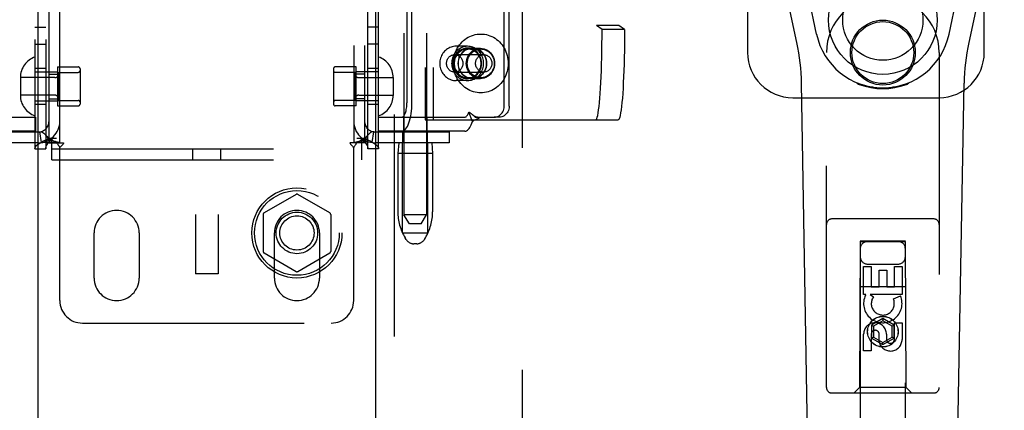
# Model space of a CAD drawing. Header units: inches. Extents: x 0 to 224, y 0 to 145.
# Tile 10 of 78: x 71.97 to 77.43, y 46.66 to 48.83. Entities that reach past the tile are written whole.
import ezdxf

# ---------------------------------------------------------------- set-up
doc = ezdxf.new("R2010")
doc.units = ezdxf.units.IN
doc.header["$LTSCALE"] = 12.302632
doc.header["$MEASUREMENT"] = 0
doc.linetypes.add('HIDDEN', pattern=[0.2, 0.1, -0.1])
for name, color, linetype in [('DEFAULT_2', 8, 'HIDDEN'), ('DOOR_2_ASSEMBLY', 7, 'CONTINUOUS'), ('DOOR_3_ASSEMBLY', 7, 'CONTINUOUS')]:
    doc.layers.add(name, color=color, linetype=linetype)

msp = doc.modelspace()

# ---------------------------------------------------------------- linework, layer by layer
at = {"layer": 'DEFAULT_2', "color": 8, "linetype": 'HIDDEN'}
for p, q in [((74.7572, 86.257), (74.7572, 13.287)), ((72.9447, 52.671), (72.9447, 47.421)), ((73.0697, 52.671), (73.0697, 47.421)), ((72.0542, 51.181), (72.0542, 48.113)), ((72.1142, 51.181), (72.1142, 48.113)), ((73.9002, 48.113), (73.9002, 51.181)), ((73.9602, 48.113), (73.9602, 51.181)), ((74.1009, 51.2161), (74.1009, 47.747)), ((74.2259, 51.2161), (74.2259, 47.747)), ((72.1322, 48.147), (72.1322, 51.147)), ((72.1922, 48.147), (72.1922, 51.147)), ((73.8222, 51.147), (73.8222, 48.147)), ((73.8822, 51.147), (73.8822, 48.147)), ((74.218, 51.0245), (74.218, 48.2745)), ((74.2628, 51.0245), (74.2628, 48.2745)), ((74.6568, 48.349), (74.6568, 50.949)), ((74.6848, 48.349), (74.6848, 50.949)), ((75.1683, 50.5008), (75.1683, 48.7981)), ((75.293, 50.5008), (75.293, 48.7981)), ((74.1172, 49.0235), (74.1172, 48.369)), ((74.1452, 48.369), (74.1452, 49.0235)), ((72.0542, 48.788), (72.1142, 48.788)), ((73.9602, 48.788), (73.9002, 48.788)), ((75.1998, 48.7745), (75.1683, 48.7981)), ((75.293, 48.7981), (75.1683, 48.7981)), ((75.3245, 48.7745), (75.1998, 48.7745)), ((75.3245, 48.7745), (75.293, 48.7981)), ((72.0542, 48.693), (72.1142, 48.693)), ((73.9602, 48.693), (73.9002, 48.693)), ((74.4542, 48.682), (74.3897, 48.682)), ((74.4803, 48.6715), (74.4524, 48.6715)), ((74.5269, 48.667), (74.4542, 48.667)), ((74.4803, 48.671), (74.5251, 48.671)), ((74.3825, 48.6355), (74.5438, 48.6355)), ((72.1142, 48.5595), (72.0542, 48.5595)), ((72.1792, 48.5675), (72.1792, 48.3515)), ((72.1792, 48.5675), (72.2942, 48.5675)), ((72.3042, 48.5575), (72.3042, 48.3615)), ((73.7102, 48.5575), (73.7102, 48.3615)), ((73.8352, 48.5675), (73.7202, 48.5675)), ((73.8352, 48.3515), (73.8352, 48.5675)), ((73.9602, 48.5595), (73.9002, 48.5595)), ((71.9732, 48.509), (71.9732, 48.4099)), ((72.1642, 48.508), (71.9732, 48.508)), ((72.0542, 48.5395), (72.1792, 48.5395)), ((72.1322, 48.5275), (72.1922, 48.5275)), ((72.1842, 48.5375), (72.1842, 48.3815)), ((72.1842, 48.5375), (72.2942, 48.5375)), ((73.8302, 48.5375), (73.7202, 48.5375)), ((73.8822, 48.5275), (73.8222, 48.5275)), ((73.8302, 48.3815), (73.8302, 48.5375)), ((73.9602, 48.5395), (73.8352, 48.5395)), ((73.8502, 48.508), (74.0412, 48.508)), ((74.0412, 48.509), (74.0412, 48.4099)), ((74.3825, 48.5385), (74.5438, 48.5385)), ((74.4803, 48.5025), (74.4524, 48.5025)), ((74.5269, 48.507), (74.4542, 48.507)), ((74.4803, 48.503), (74.5251, 48.503)), ((74.4542, 48.492), (74.3897, 48.492)), ((72.1642, 48.411), (71.9732, 48.411)), ((72.1322, 48.3915), (72.1922, 48.3915)), ((73.8822, 48.3915), (73.8222, 48.3915)), ((73.8502, 48.411), (74.0412, 48.411)), ((72.0542, 48.3795), (72.1792, 48.3795)), ((72.1142, 48.3595), (72.0542, 48.3595)), ((72.1792, 48.3515), (72.2942, 48.3515)), ((72.1842, 48.3815), (72.2942, 48.3815)), ((73.8302, 48.3815), (73.7202, 48.3815)), ((73.8352, 48.3515), (73.7202, 48.3515)), ((73.9602, 48.3795), (73.8352, 48.3795)), ((73.9602, 48.3595), (73.9002, 48.3595)), ((71.5757, 48.289), (72.0567, 48.289)), ((72.0567, 48.289), (72.0567, 48.211)), ((73.9577, 48.289), (73.9577, 48.211)), ((73.9577, 48.289), (74.4387, 48.289)), ((74.0984, 48.289), (74.0984, 48.211)), ((74.2284, 48.289), (74.2284, 48.211)), ((74.4813, 48.2652), (74.4603, 48.3164)), ((74.4867, 48.2976), (74.4932, 48.2909)), ((74.4932, 48.2909), (74.4951, 48.289)), ((74.4951, 48.289), (74.6008, 48.289)), ((74.6288, 48.289), (74.6008, 48.289)), ((74.218, 48.2745), (75.2896, 48.2745)), ((72.0567, 48.211), (71.5757, 48.211)), ((71.6622, 48.207), (72.0722, 48.207)), ((72.09, 48.1483), (72.0811, 48.2076)), ((72.1371, 48.173), (72.1742, 48.173)), ((72.1477, 48.053), (72.1477, 48.173)), ((73.8402, 48.173), (73.8773, 48.173)), ((73.8667, 48.053), (73.8667, 48.173)), ((73.9244, 48.1483), (73.9333, 48.2076)), ((73.9422, 48.207), (74.3522, 48.207)), ((74.4387, 48.211), (73.9577, 48.211)), ((74.0954, 48.147), (74.0954, 48.207)), ((74.2314, 48.147), (74.2314, 48.207)), ((74.3522, 48.207), (74.3522, 48.147)), ((72.0722, 48.147), (71.6622, 48.147)), ((72.1322, 48.147), (72.1739, 48.147)), ((72.1739, 48.147), (72.213, 48.147)), ((72.1922, 47.272), (72.1922, 48.1208)), ((73.8405, 48.147), (73.8013, 48.147)), ((73.8222, 47.272), (73.8222, 48.1208)), ((73.8822, 48.147), (73.8405, 48.147)), ((74.3522, 48.147), (73.9422, 48.147)), ((74.0719, 48.147), (74.0669, 48.087)), ((74.0934, 47.647), (74.0934, 48.147)), ((74.2334, 47.647), (74.2334, 48.147)), ((74.2549, 48.147), (74.2599, 48.087)), ((72.0542, 48.113), (72.1142, 48.113)), ((72.1477, 48.113), (73.8667, 48.113)), ((72.9292, 48.053), (72.9292, 48.113)), ((73.0852, 48.053), (73.0852, 48.113)), ((73.9602, 48.113), (73.9002, 48.113)), ((74.0669, 48.087), (74.0669, 47.7645)), ((74.2599, 48.087), (74.0669, 48.087)), ((74.2599, 48.087), (74.2599, 47.7645)), ((72.1477, 48.053), (73.8667, 48.053)), ((73.5022, 47.8606), (73.3247, 47.7581)), ((73.6897, 47.7581), (73.5122, 47.8606)), ((73.3197, 47.7494), (73.3197, 47.5445)), ((73.6947, 47.7494), (73.6947, 47.5445)), ((74.1309, 47.697), (74.1009, 47.747)), ((74.1634, 47.747), (74.1009, 47.747)), ((74.2259, 47.747), (74.1634, 47.747)), ((74.1959, 47.697), (74.2259, 47.747)), ((74.1959, 47.697), (74.1309, 47.697)), ((72.3822, 47.397), (72.3822, 47.647)), ((72.6322, 47.647), (72.6322, 47.397)), ((73.3822, 47.397), (73.3822, 47.647)), ((73.6322, 47.647), (73.6322, 47.397)), ((74.0934, 47.647), (74.2334, 47.647)), ((74.1124, 47.6112), (74.1068, 47.6205)), ((74.1716, 47.587), (74.1553, 47.587)), ((74.2145, 47.6112), (74.22, 47.6205)), ((73.3247, 47.5358), (73.5022, 47.4333)), ((73.5122, 47.4333), (73.6897, 47.5358)), ((73.0697, 47.421), (72.9447, 47.421)), ((72.3172, 47.147), (73.6972, 47.147))]:
    msp.add_line(p, q, dxfattribs=at)
for points in [[(75.1649, 48.2745), (75.1677, 48.276), (75.1704, 48.2806), (75.1731, 48.2883), (75.1757, 48.2989), (75.1783, 48.3125), (75.1807, 48.329), (75.1831, 48.3481), (75.1854, 48.3699), (75.1876, 48.3943), (75.1896, 48.4209), (75.1914, 48.4497), (75.1931, 48.4806), (75.1946, 48.5132), (75.196, 48.5475), (75.1971, 48.5831), (75.1981, 48.6199), (75.1988, 48.6577), (75.1994, 48.6962), (75.1997, 48.7351), (75.1998, 48.7745)], [(75.3245, 48.7745), (75.3244, 48.7351), (75.3241, 48.6962), (75.3235, 48.6577), (75.3228, 48.6199), (75.3218, 48.5831), (75.3207, 48.5475), (75.3193, 48.5132), (75.3178, 48.4806), (75.3161, 48.4497), (75.3143, 48.4209), (75.3123, 48.3943), (75.3101, 48.3699), (75.3078, 48.3481), (75.3054, 48.329), (75.303, 48.3125), (75.3004, 48.2989), (75.2977, 48.2883), (75.2951, 48.2806), (75.2924, 48.276), (75.2896, 48.2745)], [(74.3748, 48.587), (74.3751, 48.5981), (74.3762, 48.6091), (74.3779, 48.6201), (74.3804, 48.6309), (74.3835, 48.6415), (74.3874, 48.6519), (74.3918, 48.6619), (74.3969, 48.6716), (74.4026, 48.681), (74.4089, 48.6898), (74.4157, 48.6982), (74.4231, 48.7061), (74.4309, 48.7134), (74.4392, 48.7201), (74.4479, 48.7262), (74.4569, 48.7317), (74.4663, 48.7365), (74.476, 48.7405), (74.4859, 48.7439), (74.496, 48.7465), (74.5062, 48.7484), (74.5165, 48.7496), (74.5269, 48.75), (74.5373, 48.7496), (74.5476, 48.7484), (74.5579, 48.7465), (74.568, 48.7439), (74.5779, 48.7405), (74.5876, 48.7365), (74.5969, 48.7317), (74.606, 48.7262), (74.6147, 48.7201), (74.623, 48.7134), (74.6308, 48.7061), (74.6381, 48.6982), (74.645, 48.6898), (74.6512, 48.681), (74.6569, 48.6716), (74.662, 48.6619), (74.6665, 48.6519), (74.6703, 48.6415), (74.6735, 48.6309), (74.6759, 48.6201), (74.6777, 48.6091), (74.6787, 48.5981), (74.6791, 48.587)], [(74.3897, 48.682), (74.3827, 48.6817), (74.3757, 48.6808), (74.3688, 48.6794), (74.362, 48.6774), (74.3554, 48.6748), (74.349, 48.6717), (74.3429, 48.6681), (74.337, 48.664), (74.3314, 48.6594), (74.3262, 48.6543), (74.3214, 48.6489), (74.317, 48.643), (74.313, 48.6368), (74.3095, 48.6303), (74.3066, 48.6235), (74.3041, 48.6165), (74.3022, 48.6092), (74.3008, 48.6019), (74.2999, 48.5944), (74.2997, 48.587)], [(74.4542, 48.682), (74.4469, 48.6816), (74.4396, 48.6807), (74.4324, 48.679), (74.4254, 48.6768), (74.4186, 48.674), (74.412, 48.6705), (74.4057, 48.6665), (74.3997, 48.6619), (74.3941, 48.6568), (74.3889, 48.6513), (74.3842, 48.6453), (74.3799, 48.6389), (74.3762, 48.6322), (74.373, 48.6251), (74.3703, 48.6178), (74.3682, 48.6103), (74.3667, 48.6026), (74.3658, 48.5948), (74.3655, 48.587)], [(74.4524, 48.6715), (74.442, 48.6707), (74.432, 48.6686), (74.4222, 48.665), (74.4129, 48.6601), (74.4044, 48.654), (74.3966, 48.6467), (74.3898, 48.6384), (74.3841, 48.6292), (74.3795, 48.6193), (74.3762, 48.6088), (74.3742, 48.598), (74.3735, 48.587), (74.3742, 48.5759), (74.3762, 48.5651), (74.3795, 48.5546), (74.3841, 48.5447), (74.3898, 48.5355), (74.3966, 48.5272), (74.4044, 48.5199), (74.4129, 48.5138), (74.4222, 48.5089), (74.432, 48.5053), (74.442, 48.5032), (74.4524, 48.5025)], [(74.4542, 48.667), (74.448, 48.6667), (74.4419, 48.6659), (74.4358, 48.6645), (74.4299, 48.6626), (74.4242, 48.6602), (74.4186, 48.6573), (74.4133, 48.6539), (74.4083, 48.6501), (74.4036, 48.6458), (74.3992, 48.6411), (74.3952, 48.6361), (74.3917, 48.6307), (74.3885, 48.625), (74.3858, 48.6191), (74.3835, 48.6129), (74.3818, 48.6066), (74.3805, 48.6001), (74.3797, 48.5936), (74.3795, 48.587)], [(74.4803, 48.6715), (74.47, 48.6707), (74.4599, 48.6686), (74.4502, 48.665), (74.4409, 48.6601), (74.4323, 48.654), (74.4246, 48.6467), (74.4178, 48.6384), (74.412, 48.6292), (74.4075, 48.6193), (74.4041, 48.6088), (74.4021, 48.598), (74.4015, 48.587), (74.4021, 48.5759), (74.4041, 48.5651), (74.4075, 48.5546), (74.412, 48.5447), (74.4178, 48.5355), (74.4246, 48.5272), (74.4323, 48.5199), (74.4409, 48.5138), (74.4502, 48.5089), (74.4599, 48.5053), (74.47, 48.5032), (74.4803, 48.5025)], [(74.4803, 48.503), (74.47, 48.5037), (74.46, 48.5058), (74.4503, 48.5094), (74.4411, 48.5142), (74.4326, 48.5203), (74.4249, 48.5276), (74.4181, 48.5358), (74.4124, 48.545), (74.4079, 48.5548), (74.4046, 48.5652), (74.4026, 48.576), (74.4019, 48.587), (74.4026, 48.5979), (74.4046, 48.6087), (74.4079, 48.6191), (74.4124, 48.629), (74.4181, 48.6381), (74.4249, 48.6464), (74.4326, 48.6536), (74.4411, 48.6597), (74.4503, 48.6646), (74.46, 48.6681), (74.47, 48.6702), (74.4803, 48.671)], [(74.5251, 48.503), (74.5148, 48.5037), (74.5048, 48.5058), (74.4951, 48.5094), (74.4859, 48.5142), (74.4774, 48.5203), (74.4697, 48.5276), (74.4629, 48.5358), (74.4572, 48.545), (74.4527, 48.5548), (74.4494, 48.5652), (74.4474, 48.576), (74.4467, 48.587), (74.4474, 48.5979), (74.4494, 48.6087), (74.4527, 48.6191), (74.4572, 48.629), (74.4629, 48.6381), (74.4697, 48.6464), (74.4774, 48.6536), (74.4859, 48.6597), (74.4951, 48.6646), (74.5048, 48.6681), (74.5148, 48.6702), (74.5251, 48.671)], [(74.4522, 48.587), (74.4525, 48.594), (74.4534, 48.6008), (74.4548, 48.6077), (74.4567, 48.6143), (74.4592, 48.6208), (74.4622, 48.627), (74.4657, 48.6328), (74.4697, 48.6384), (74.4741, 48.6435), (74.4789, 48.6482), (74.4841, 48.6525), (74.4896, 48.6562), (74.4954, 48.6595), (74.5014, 48.6621), (74.5076, 48.6642), (74.514, 48.6657), (74.5204, 48.6666), (74.5269, 48.667)], [(74.4524, 48.5025), (74.4628, 48.5032), (74.4728, 48.5053), (74.4826, 48.5089), (74.4918, 48.5138), (74.5004, 48.5199), (74.5082, 48.5272), (74.515, 48.5355), (74.5207, 48.5447), (74.5253, 48.5546), (74.5286, 48.5651), (74.5306, 48.5759), (74.5313, 48.587), (74.5306, 48.598), (74.5286, 48.6088), (74.5253, 48.6193), (74.5207, 48.6292), (74.515, 48.6384), (74.5082, 48.6467), (74.5004, 48.654), (74.4918, 48.6601), (74.4826, 48.665), (74.4728, 48.6686), (74.4628, 48.6707), (74.4524, 48.6715)], [(74.5429, 48.587), (74.5426, 48.5948), (74.5417, 48.6026), (74.5402, 48.6103), (74.5381, 48.6178), (74.5354, 48.6251), (74.5322, 48.6322), (74.5284, 48.6389), (74.5242, 48.6453), (74.5194, 48.6513), (74.5142, 48.6568), (74.5087, 48.6619), (74.5027, 48.6665), (74.4964, 48.6705), (74.4898, 48.674), (74.483, 48.6768), (74.4759, 48.679), (74.4688, 48.6807), (74.4615, 48.6816), (74.4542, 48.682)], [(74.5289, 48.587), (74.5286, 48.5936), (74.5278, 48.6001), (74.5266, 48.6066), (74.5248, 48.6129), (74.5226, 48.6191), (74.5199, 48.625), (74.5167, 48.6307), (74.5131, 48.6361), (74.5091, 48.6411), (74.5048, 48.6458), (74.5001, 48.6501), (74.495, 48.6539), (74.4897, 48.6573), (74.4842, 48.6602), (74.4784, 48.6626), (74.4725, 48.6645), (74.4665, 48.6659), (74.4603, 48.6667), (74.4542, 48.667)], [(74.4803, 48.5025), (74.4907, 48.5032), (74.5008, 48.5053), (74.5105, 48.5089), (74.5198, 48.5138), (74.5284, 48.5199), (74.5361, 48.5272), (74.5429, 48.5355), (74.5487, 48.5447), (74.5532, 48.5546), (74.5565, 48.5651), (74.5585, 48.5759), (74.5592, 48.587), (74.5585, 48.598), (74.5565, 48.6088), (74.5532, 48.6193), (74.5487, 48.6292), (74.5429, 48.6384), (74.5361, 48.6467), (74.5284, 48.654), (74.5198, 48.6601), (74.5105, 48.665), (74.5008, 48.6686), (74.4907, 48.6707), (74.4803, 48.6715)], [(74.4803, 48.671), (74.4907, 48.6702), (74.5006, 48.6681), (74.5103, 48.6646), (74.5195, 48.6597), (74.5281, 48.6536), (74.5358, 48.6464), (74.5425, 48.6381), (74.5483, 48.629), (74.5528, 48.6191), (74.5561, 48.6087), (74.5581, 48.5979), (74.5588, 48.587), (74.5581, 48.576), (74.5561, 48.5652), (74.5528, 48.5548), (74.5483, 48.545), (74.5425, 48.5358), (74.5358, 48.5276), (74.5281, 48.5203), (74.5195, 48.5142), (74.5103, 48.5094), (74.5006, 48.5058), (74.4907, 48.5037), (74.4803, 48.503)], [(74.5251, 48.671), (74.5355, 48.6702), (74.5454, 48.6681), (74.5551, 48.6646), (74.5643, 48.6597), (74.5729, 48.6536), (74.5806, 48.6464), (74.5873, 48.6381), (74.593, 48.629), (74.5976, 48.6191), (74.6009, 48.6087), (74.6029, 48.5979), (74.6036, 48.587), (74.6029, 48.576), (74.6009, 48.5652), (74.5976, 48.5548), (74.593, 48.545), (74.5873, 48.5358), (74.5806, 48.5276), (74.5729, 48.5203), (74.5643, 48.5142), (74.5551, 48.5094), (74.5454, 48.5058), (74.5355, 48.5037), (74.5251, 48.503)], [(74.5269, 48.667), (74.5334, 48.6666), (74.5399, 48.6657), (74.5463, 48.6642), (74.5525, 48.6621), (74.5585, 48.6595), (74.5643, 48.6562), (74.5698, 48.6525), (74.5749, 48.6482), (74.5797, 48.6435), (74.5841, 48.6384), (74.5881, 48.6328), (74.5916, 48.627), (74.5946, 48.6208), (74.5971, 48.6143), (74.5991, 48.6077), (74.6005, 48.6008), (74.6013, 48.594), (74.6016, 48.587)], [(74.3372, 48.587), (74.3374, 48.5917), (74.3381, 48.5964), (74.3392, 48.601), (74.3407, 48.6055), (74.3426, 48.6098), (74.3449, 48.6139), (74.3475, 48.6177), (74.3505, 48.6213), (74.3538, 48.6244), (74.3573, 48.6273), (74.3612, 48.6297), (74.3652, 48.6318), (74.3694, 48.6334), (74.3737, 48.6345), (74.3781, 48.6352), (74.3825, 48.6355)], [(74.3825, 48.6355), (74.3869, 48.6352), (74.3913, 48.6345), (74.3956, 48.6334), (74.3998, 48.6318), (74.4038, 48.6297), (74.4077, 48.6273), (74.4112, 48.6244), (74.4145, 48.6213), (74.4175, 48.6177), (74.4202, 48.6139), (74.4224, 48.6098), (74.4243, 48.6055), (74.4258, 48.601), (74.4269, 48.5964), (74.4276, 48.5917), (74.4278, 48.587)], [(74.4985, 48.587), (74.4987, 48.5917), (74.4994, 48.5964), (74.5004, 48.601), (74.5019, 48.6055), (74.5038, 48.6098), (74.5061, 48.6139), (74.5088, 48.6177), (74.5118, 48.6213), (74.515, 48.6244), (74.5186, 48.6273), (74.5224, 48.6297), (74.5264, 48.6318), (74.5306, 48.6334), (74.5349, 48.6345), (74.5393, 48.6352), (74.5438, 48.6355)], [(74.5438, 48.6355), (74.5482, 48.6352), (74.5526, 48.6345), (74.5569, 48.6334), (74.5611, 48.6318), (74.5651, 48.6297), (74.5689, 48.6273), (74.5725, 48.6244), (74.5758, 48.6213), (74.5788, 48.6177), (74.5814, 48.6139), (74.5837, 48.6098), (74.5856, 48.6055), (74.5871, 48.601), (74.5882, 48.5964), (74.5888, 48.5917), (74.589, 48.587)], [(74.2997, 48.587), (74.2999, 48.5795), (74.3008, 48.572), (74.3022, 48.5646), (74.3041, 48.5574), (74.3066, 48.5504), (74.3096, 48.5436), (74.313, 48.5371), (74.317, 48.5309), (74.3214, 48.525), (74.3262, 48.5196), (74.3314, 48.5145), (74.337, 48.5099), (74.3428, 48.5058), (74.349, 48.5022), (74.3554, 48.4991), (74.362, 48.4965), (74.3688, 48.4945), (74.3757, 48.4931), (74.3827, 48.4922), (74.3897, 48.492)], [(74.3825, 48.5385), (74.3781, 48.5387), (74.3737, 48.5394), (74.3694, 48.5405), (74.3652, 48.5421), (74.3612, 48.5442), (74.3573, 48.5466), (74.3538, 48.5495), (74.3505, 48.5527), (74.3475, 48.5562), (74.3449, 48.56), (74.3426, 48.5641), (74.3407, 48.5684), (74.3392, 48.5729), (74.3381, 48.5775), (74.3374, 48.5822), (74.3372, 48.587)], [(74.3655, 48.587), (74.3658, 48.5791), (74.3667, 48.5713), (74.3682, 48.5636), (74.3703, 48.5561), (74.373, 48.5488), (74.3762, 48.5417), (74.3799, 48.535), (74.3842, 48.5286), (74.3889, 48.5226), (74.3941, 48.5171), (74.3997, 48.512), (74.4057, 48.5074), (74.412, 48.5034), (74.4186, 48.5), (74.4254, 48.4971), (74.4324, 48.4949), (74.4396, 48.4933), (74.4469, 48.4923), (74.4542, 48.492)], [(74.6791, 48.587), (74.6787, 48.5758), (74.6777, 48.5648), (74.6759, 48.5538), (74.6735, 48.543), (74.6703, 48.5324), (74.6665, 48.522), (74.662, 48.512), (74.6569, 48.5023), (74.6512, 48.493), (74.645, 48.4841), (74.6381, 48.4757), (74.6308, 48.4678), (74.623, 48.4605), (74.6147, 48.4538), (74.606, 48.4477), (74.5969, 48.4422), (74.5876, 48.4375), (74.5779, 48.4334), (74.568, 48.43), (74.5579, 48.4274), (74.5476, 48.4255), (74.5373, 48.4243), (74.5269, 48.424), (74.5165, 48.4243), (74.5062, 48.4255), (74.496, 48.4274), (74.4859, 48.43), (74.476, 48.4334), (74.4663, 48.4375), (74.4569, 48.4422), (74.4479, 48.4477), (74.4392, 48.4538), (74.4309, 48.4605), (74.4231, 48.4678), (74.4157, 48.4757), (74.4089, 48.4841), (74.4026, 48.493), (74.3969, 48.5023), (74.3918, 48.512), (74.3874, 48.522), (74.3835, 48.5324), (74.3804, 48.543), (74.3779, 48.5538), (74.3762, 48.5648), (74.3751, 48.5758), (74.3748, 48.587)], [(74.3795, 48.587), (74.3797, 48.5803), (74.3805, 48.5738), (74.3818, 48.5673), (74.3835, 48.561), (74.3858, 48.5548), (74.3885, 48.5489), (74.3917, 48.5432), (74.3952, 48.5378), (74.3992, 48.5328), (74.4036, 48.5281), (74.4083, 48.5238), (74.4133, 48.52), (74.4186, 48.5166), (74.4242, 48.5137), (74.4299, 48.5113), (74.4358, 48.5094), (74.4419, 48.508), (74.448, 48.5072), (74.4542, 48.507)], [(74.4278, 48.587), (74.4276, 48.5822), (74.4269, 48.5775), (74.4258, 48.5729), (74.4243, 48.5684), (74.4224, 48.5641), (74.4202, 48.56), (74.4175, 48.5562), (74.4145, 48.5527), (74.4112, 48.5495), (74.4077, 48.5466), (74.4038, 48.5442), (74.3998, 48.5421), (74.3956, 48.5405), (74.3913, 48.5394), (74.3869, 48.5387), (74.3825, 48.5385)], [(74.5269, 48.507), (74.5204, 48.5073), (74.514, 48.5082), (74.5076, 48.5097), (74.5014, 48.5118), (74.4954, 48.5145), (74.4896, 48.5177), (74.4841, 48.5214), (74.4789, 48.5257), (74.4741, 48.5304), (74.4697, 48.5355), (74.4657, 48.5411), (74.4622, 48.547), (74.4592, 48.5531), (74.4567, 48.5596), (74.4548, 48.5663), (74.4534, 48.5731), (74.4525, 48.58), (74.4522, 48.587)], [(74.4542, 48.492), (74.4615, 48.4923), (74.4688, 48.4933), (74.4759, 48.4949), (74.483, 48.4971), (74.4898, 48.5), (74.4964, 48.5034), (74.5027, 48.5074), (74.5087, 48.512), (74.5142, 48.5171), (74.5194, 48.5226), (74.5242, 48.5286), (74.5284, 48.535), (74.5322, 48.5417), (74.5354, 48.5488), (74.5381, 48.5561), (74.5402, 48.5636), (74.5417, 48.5713), (74.5426, 48.5791), (74.5429, 48.587)], [(74.4542, 48.507), (74.4603, 48.5072), (74.4665, 48.508), (74.4725, 48.5094), (74.4784, 48.5113), (74.4842, 48.5137), (74.4897, 48.5166), (74.495, 48.52), (74.5001, 48.5238), (74.5048, 48.5281), (74.5091, 48.5328), (74.5131, 48.5378), (74.5167, 48.5432), (74.5199, 48.5489), (74.5226, 48.5548), (74.5248, 48.561), (74.5266, 48.5673), (74.5278, 48.5738), (74.5286, 48.5803), (74.5289, 48.587)], [(74.5438, 48.5385), (74.5393, 48.5387), (74.5349, 48.5394), (74.5306, 48.5405), (74.5264, 48.5421), (74.5224, 48.5442), (74.5186, 48.5466), (74.515, 48.5495), (74.5118, 48.5527), (74.5088, 48.5562), (74.5061, 48.56), (74.5038, 48.5641), (74.5019, 48.5684), (74.5004, 48.5729), (74.4994, 48.5775), (74.4987, 48.5822), (74.4985, 48.587)], [(74.6016, 48.587), (74.6013, 48.58), (74.6005, 48.5731), (74.5991, 48.5663), (74.5971, 48.5596), (74.5946, 48.5531), (74.5916, 48.547), (74.5881, 48.5411), (74.5841, 48.5355), (74.5797, 48.5304), (74.5749, 48.5257), (74.5698, 48.5214), (74.5643, 48.5177), (74.5585, 48.5145), (74.5525, 48.5118), (74.5463, 48.5097), (74.5399, 48.5082), (74.5334, 48.5073), (74.5269, 48.507)], [(74.589, 48.587), (74.5888, 48.5822), (74.5882, 48.5775), (74.5871, 48.5729), (74.5856, 48.5684), (74.5837, 48.5641), (74.5814, 48.56), (74.5788, 48.5562), (74.5758, 48.5527), (74.5725, 48.5495), (74.5689, 48.5466), (74.5651, 48.5442), (74.5611, 48.5421), (74.5569, 48.5405), (74.5526, 48.5394), (74.5482, 48.5387), (74.5438, 48.5385)], [(74.0886, 48.211), (74.0941, 48.2117), (74.0996, 48.214), (74.105, 48.2178), (74.1102, 48.223), (74.1153, 48.2296), (74.12, 48.2376), (74.1245, 48.2468), (74.1286, 48.2572), (74.1323, 48.2687), (74.1356, 48.2812), (74.1385, 48.2945), (74.1409, 48.3085), (74.1427, 48.3231), (74.1441, 48.3381), (74.1449, 48.3534), (74.1452, 48.369)], [(74.0886, 48.289), (74.0914, 48.2893), (74.0942, 48.2905), (74.0969, 48.2924), (74.0995, 48.295), (74.1021, 48.2984), (74.1045, 48.3024), (74.1067, 48.3071), (74.1088, 48.3124), (74.1107, 48.3182), (74.1124, 48.3245), (74.1138, 48.3312), (74.115, 48.3383), (74.116, 48.3457), (74.1167, 48.3533), (74.1171, 48.3611), (74.1172, 48.369)], [(74.6008, 48.289), (74.6082, 48.2895), (74.6153, 48.291), (74.6223, 48.2935), (74.6288, 48.297), (74.6349, 48.3014), (74.6404, 48.3065), (74.6453, 48.3124), (74.6493, 48.319), (74.6526, 48.326), (74.6549, 48.3334), (74.6563, 48.3411), (74.6568, 48.349)], [(74.6848, 48.349), (74.6843, 48.3411), (74.6829, 48.3334), (74.6805, 48.326), (74.6773, 48.319), (74.6732, 48.3124), (74.6684, 48.3065), (74.6629, 48.3014), (74.6568, 48.297), (74.6502, 48.2935), (74.6433, 48.291), (74.6362, 48.2895), (74.6288, 48.289)], [(74.4387, 48.289), (74.4411, 48.2893), (74.4435, 48.2901), (74.4459, 48.2916), (74.4483, 48.2936), (74.4505, 48.2961), (74.4527, 48.2992), (74.4548, 48.3028), (74.4568, 48.3069), (74.4586, 48.3114), (74.4603, 48.3164)], [(74.4603, 48.3164), (74.4623, 48.3158), (74.4644, 48.3151), (74.4665, 48.3141), (74.4687, 48.3129), (74.4709, 48.3115), (74.4732, 48.3098), (74.4754, 48.3081), (74.4775, 48.3063), (74.4798, 48.3043), (74.4819, 48.3023)], [(74.4813, 48.2652), (74.4844, 48.2676), (74.4876, 48.2698), (74.4908, 48.2717), (74.4941, 48.2734), (74.4973, 48.2749), (74.5005, 48.2763), (74.5036, 48.2777), (74.5066, 48.279), (74.5097, 48.2805), (74.5127, 48.282), (74.5157, 48.2837), (74.5185, 48.2855), (74.5209, 48.2872), (74.523, 48.289)], [(74.4819, 48.3023), (74.4844, 48.2999), (74.4867, 48.2976)], [(74.5083, 48.289), (74.5074, 48.289), (74.5054, 48.2891), (74.5036, 48.2894), (74.5018, 48.2898), (74.5001, 48.2904), (74.4985, 48.291), (74.4968, 48.2917), (74.4952, 48.2924), (74.4936, 48.2933), (74.492, 48.2943), (74.4904, 48.2953), (74.4888, 48.2964), (74.4872, 48.2976), (74.4856, 48.2989), (74.484, 48.3003), (74.4825, 48.3018), (74.4819, 48.3023)], [(74.4387, 48.211), (74.4435, 48.2115), (74.4483, 48.2133), (74.453, 48.2161), (74.4576, 48.2201), (74.4621, 48.2252), (74.4664, 48.2313), (74.4705, 48.2384), (74.4744, 48.2464), (74.478, 48.2554), (74.4813, 48.2652)], [(72.0542, 48.113), (72.0551, 48.119), (72.058, 48.125), (72.0626, 48.131), (72.069, 48.137), (72.0771, 48.143), (72.0867, 48.149), (72.0977, 48.155), (72.1099, 48.161), (72.1231, 48.167), (72.1371, 48.173)], [(72.0811, 48.2076), (72.0846, 48.2078), (72.0886, 48.2072), (72.0932, 48.2056), (72.0981, 48.203), (72.1031, 48.1995), (72.1081, 48.1952), (72.1122, 48.1909)], [(72.1122, 48.1909), (72.1127, 48.1903), (72.1171, 48.1848), (72.1212, 48.1789), (72.1248, 48.1725), (72.1279, 48.1658), (72.1303, 48.1591), (72.1317, 48.1528), (72.1322, 48.147)], [(72.1892, 48.1476), (72.1861, 48.1481), (72.1827, 48.1488), (72.1791, 48.1496), (72.1754, 48.1506), (72.1715, 48.1518), (72.1676, 48.1531), (72.1636, 48.1547), (72.1595, 48.1564), (72.1554, 48.1582), (72.1513, 48.1603), (72.1472, 48.1625), (72.143, 48.165), (72.1389, 48.1676), (72.1349, 48.1704), (72.1308, 48.1734), (72.1268, 48.1767), (72.1228, 48.1802), (72.1188, 48.1839), (72.1149, 48.1879), (72.1122, 48.1909)], [(72.1142, 48.113), (72.1147, 48.119), (72.1161, 48.125), (72.1184, 48.131), (72.1216, 48.137), (72.1257, 48.143), (72.1305, 48.149), (72.136, 48.155), (72.142, 48.161), (72.1487, 48.167), (72.1557, 48.173)], [(73.9022, 48.1909), (73.8995, 48.1879), (73.8955, 48.1838), (73.8915, 48.1801), (73.8875, 48.1766), (73.8834, 48.1733), (73.8794, 48.1703), (73.8753, 48.1674), (73.8711, 48.1648), (73.867, 48.1624), (73.8628, 48.1601), (73.8587, 48.1581), (73.8545, 48.1562), (73.8504, 48.1545), (73.8464, 48.153), (73.8425, 48.1517), (73.8387, 48.1505), (73.835, 48.1496), (73.8315, 48.1487), (73.8281, 48.1481), (73.8251, 48.1476), (73.824, 48.1474)], [(73.8587, 48.173), (73.8657, 48.167), (73.8723, 48.161), (73.8784, 48.155), (73.8839, 48.149), (73.8887, 48.143), (73.8928, 48.137), (73.896, 48.131), (73.8983, 48.125), (73.8997, 48.119), (73.9002, 48.113)], [(73.8773, 48.173), (73.8913, 48.167), (73.9045, 48.161), (73.9167, 48.155), (73.9277, 48.149), (73.9373, 48.143), (73.9453, 48.137), (73.9518, 48.131), (73.9564, 48.125), (73.9592, 48.119), (73.9602, 48.113)], [(73.9022, 48.1909), (73.9017, 48.1903), (73.8973, 48.1848), (73.8932, 48.1789), (73.8896, 48.1725), (73.8865, 48.1658), (73.8841, 48.1591), (73.8827, 48.1528), (73.8822, 48.147)], [(73.9333, 48.2076), (73.9298, 48.2078), (73.9258, 48.2072), (73.9212, 48.2056), (73.9162, 48.203), (73.9112, 48.1995), (73.9063, 48.1952), (73.9022, 48.1909)], [(72.09, 48.1483), (72.0985, 48.1493), (72.1074, 48.1499), (72.1164, 48.1503), (72.1252, 48.1505), (72.1334, 48.1505), (72.1411, 48.1504), (72.148, 48.1502), (72.1545, 48.15), (72.1607, 48.1497), (72.1664, 48.1494), (72.1719, 48.1491), (72.1769, 48.1487), (72.1814, 48.1484), (72.1852, 48.148), (72.1882, 48.1477), (72.1898, 48.1475)], [(72.1739, 48.147), (72.1761, 48.1446), (72.1779, 48.1423), (72.1796, 48.1402), (72.1811, 48.1381), (72.1824, 48.1361), (72.1836, 48.1341)], [(72.1836, 48.1341), (72.1861, 48.1301), (72.1876, 48.1278), (72.1891, 48.1254), (72.1906, 48.1231), (72.1922, 48.1208)], [(72.1892, 48.1476), (72.1904, 48.1474), (72.1917, 48.1472), (72.1922, 48.147)], [(72.2031, 48.1315), (72.1986, 48.1275), (72.1963, 48.1253), (72.1942, 48.1231), (72.1922, 48.1208)], [(72.213, 48.147), (72.2125, 48.1446), (72.2116, 48.1422), (72.2103, 48.1398), (72.2087, 48.1375), (72.207, 48.1354), (72.2051, 48.1335), (72.2031, 48.1315)], [(73.8013, 48.147), (73.8019, 48.1446), (73.8028, 48.1422), (73.8041, 48.1398), (73.8057, 48.1375), (73.8074, 48.1354), (73.8093, 48.1335), (73.8113, 48.1315), (73.8157, 48.1275)], [(73.8157, 48.1275), (73.818, 48.1253), (73.8202, 48.1231), (73.8222, 48.1208)], [(73.824, 48.1474), (73.8226, 48.1472), (73.8222, 48.147)], [(73.8283, 48.1301), (73.8268, 48.1278), (73.8253, 48.1254), (73.8238, 48.1231), (73.8222, 48.1208)], [(73.9244, 48.1483), (73.9159, 48.1493), (73.907, 48.1499), (73.8979, 48.1503), (73.8892, 48.1505), (73.881, 48.1505), (73.8733, 48.1504), (73.8663, 48.1502), (73.8598, 48.15), (73.8537, 48.1497), (73.8479, 48.1494), (73.8425, 48.1491), (73.8375, 48.1487), (73.833, 48.1484), (73.8292, 48.148), (73.8262, 48.1477), (73.8246, 48.1475)], [(73.8405, 48.147), (73.8383, 48.1446), (73.8364, 48.1423), (73.8348, 48.1402), (73.8333, 48.1381), (73.832, 48.1361), (73.8308, 48.1341), (73.8283, 48.1301)]]:
    msp.add_lwpolyline(points, dxfattribs=at)
for radius in [0.25, 0.235, 0.115, 0.095]:
    msp.add_circle((73.5072, 47.647), radius, dxfattribs=at)
for centre, radius, start, end in [((72.0932, 48.509), 0.12, 108.9656, 180), ((73.9212, 48.509), 0.12, 0, 71.0344), ((72.2942, 48.5575), 0.01, 0, 90), ((73.7202, 48.5575), 0.01, 90, 180), ((72.1642, 48.528), 0.02, 270, 360), ((72.2942, 48.5475), 0.01, 270, 360), ((73.7202, 48.5475), 0.01, 180, 270), ((73.8502, 48.528), 0.02, 180, 270), ((72.0932, 48.4099), 0.12, 180, 251.0344), ((72.1642, 48.391), 0.02, 0, 90), ((73.8502, 48.391), 0.02, 90, 180), ((73.9212, 48.4099), 0.12, 288.9656, 360), ((72.2942, 48.3715), 0.01, 0, 90), ((72.2942, 48.3615), 0.01, 270, 360), ((73.7202, 48.3715), 0.01, 90, 180), ((73.7202, 48.3615), 0.01, 180, 270), ((72.0722, 48.267), 0.12, 270, 360), ((72.0722, 48.267), 0.06, 270, 360), ((73.9422, 48.267), 0.12, 180, 270), ((73.9422, 48.267), 0.06, 180, 270), ((73.5072, 47.8519), 0.01, 60.0037, 119.9986), ((72.5072, 47.647), 0.125, 0, 180), ((73.3297, 47.7494), 0.01, 120.0031, 179.9988), ((73.5072, 47.647), 0.125, 0, 180), ((73.6847, 47.7494), 0.01, 0.0034, 59.9992), ((74.3469, 47.7645), 0.28, 180, 210.9637), ((73.9799, 47.7645), 0.28, 329.0363, 360), ((74.1553, 47.637), 0.05, 210.9637, 270), ((74.1716, 47.637), 0.05, 270, 329.0363), ((73.3297, 47.5445), 0.01, 180.0034, 239.9992), ((73.6847, 47.5445), 0.01, 300.0031, 359.9988), ((73.5072, 47.442), 0.01, 240.0037, 299.9986), ((72.5072, 47.397), 0.125, 180, 360), ((73.5072, 47.397), 0.125, 180, 360), ((72.3172, 47.272), 0.125, 180, 270), ((73.6972, 47.272), 0.125, 270, 360)]:
    msp.add_arc(centre, radius, start, end, dxfattribs=at)
at = {"layer": 'DOOR_2_ASSEMBLY', "color": 3, "linetype": 'Continuous'}
msp.add_line((73.9447, 12.626), (73.9447, 86.918), dxfattribs=at)
at = {"layer": 'DOOR_2_ASSEMBLY', "color": 8, "linetype": 'HIDDEN'}
for p, q in [((74.0487, 12.626), (74.0487, 86.918)), ((77.3197, 48.647), (77.3197, 50.897)), ((76.0072, 49.3301), (76.0072, 48.647)), ((76.4447, 46.7895), (76.4447, 48.647)), ((77.0697, 48.647), (77.0697, 46.7895)), ((76.2572, 48.397), (77.0697, 48.397)), ((77.0397, 47.7245), (76.4747, 47.7245)), ((76.6307, 47.5995), (76.6272, 46.7895)), ((76.6307, 47.5995), (76.8837, 47.5995)), ((76.6322, 47.6012), (76.6322, 13.5995)), ((76.8822, 47.6012), (76.6322, 47.6012)), ((76.8822, 47.598), (76.6322, 47.598)), ((76.8822, 13.5995), (76.8822, 47.6012)), ((76.8872, 46.7895), (76.8837, 47.5995)), ((76.6506, 47.3055), (76.6506, 47.4616)), ((76.6506, 47.4616), (76.6931, 47.4616)), ((76.6722, 47.4745), (76.8422, 47.4745)), ((76.6931, 47.4616), (76.6931, 47.3481)), ((76.8214, 47.3481), (76.8214, 47.4616)), ((76.8214, 47.4616), (76.8638, 47.4616)), ((76.8638, 47.4616), (76.8638, 47.3055)), ((76.7365, 47.3481), (76.7365, 47.4403)), ((76.7365, 47.4403), (76.779, 47.4403)), ((76.779, 47.4403), (76.779, 47.3481)), ((76.6296, 47.3495), (76.8848, 47.3495)), ((76.6629, 47.3055), (76.6506, 47.3055)), ((76.6611, 47.302), (76.6629, 47.3055)), ((76.6862, 47.3055), (76.7048, 47.2925)), ((76.8638, 47.3055), (76.6862, 47.3055)), ((76.6931, 47.3481), (76.7365, 47.3481)), ((76.779, 47.3481), (76.8214, 47.3481)), ((76.8157, 47.2811), (76.8548, 47.298)), ((76.7572, 47.1719), (76.6947, 47.1359)), ((76.6947, 47.1359), (76.6947, 47.0637)), ((76.6947, 47.1359), (76.7047, 47.1301)), ((76.7572, 47.1604), (76.7047, 47.1301)), ((76.7572, 47.1719), (76.7572, 47.1604)), ((76.8197, 47.1359), (76.7572, 47.1719)), ((76.8097, 47.1301), (76.7572, 47.1604)), ((76.8197, 47.1359), (76.8097, 47.1301)), ((76.8197, 47.0637), (76.8197, 47.1359)), ((76.8214, 47.0568), (76.8214, 47.1492)), ((76.8214, 47.1492), (76.8638, 47.1492)), ((76.8638, 47.1492), (76.8638, 47.0568)), ((76.6506, 46.9929), (76.6506, 47.0853)), ((76.6931, 47.0853), (76.6931, 46.9929)), ((76.7047, 47.1301), (76.7047, 47.0695)), ((76.7366, 47.043), (76.7366, 47.0892)), ((76.7775, 47.0853), (76.7775, 47.0568)), ((76.8097, 47.0695), (76.8097, 47.1301)), ((76.6947, 47.0637), (76.7047, 47.0695)), ((76.6947, 47.0637), (76.7572, 47.0276)), ((76.7047, 47.0695), (76.7572, 47.0391)), ((76.7572, 47.0391), (76.8097, 47.0695)), ((76.7572, 47.0276), (76.8197, 47.0637)), ((76.7572, 47.0276), (76.7572, 47.0391)), ((76.8197, 47.0637), (76.8097, 47.0695)), ((76.6931, 46.9929), (76.6506, 46.9929)), ((77.0397, 46.7595), (76.4747, 46.7595)), ((76.6272, 46.7895), (76.5972, 46.7595)), ((76.8872, 46.7895), (76.6272, 46.7895)), ((76.8872, 46.7895), (76.9172, 46.7595))]:
    msp.add_line(p, q, dxfattribs=at)
at = {"layer": 'DOOR_2_ASSEMBLY', "color": 7, "linetype": 'Continuous'}
for p, q in [((76.2807, 48.7024), (76.0833, 49.6284)), ((77.431, 49.6284), (77.2337, 48.7024)), ((76.3895, 48.7488), (76.3012, 49.1634)), ((77.1249, 48.7488), (77.2121, 49.1584)), ((76.3787, 44.3375), (76.3064, 48.4768)), ((76.6185, 48.4735), (76.6157, 48.4792)), ((76.622, 48.4766), (76.6219, 48.472)), ((76.6256, 48.4735), (76.6259, 48.4706)), ((76.7025, 48.4554), (76.6816, 48.4551)), ((76.7572, 48.4511), (76.7572, 48.4472)), ((76.8328, 48.4551), (76.8119, 48.4554)), ((76.8885, 48.4706), (76.8888, 48.4735)), ((76.8924, 48.4766), (76.8925, 48.472)), ((76.8987, 48.4792), (76.8959, 48.4735)), ((77.1357, 44.3375), (77.208, 48.4768))]:
    msp.add_line(p, q, dxfattribs=at)
for points in [[(76.6185, 48.4735), (76.6187, 48.4733), (76.6207, 48.4725)], [(76.6207, 48.4725), (76.6223, 48.4719), (76.6242, 48.4712), (76.6263, 48.4704)], [(76.8881, 48.4704), (76.8902, 48.4712), (76.8921, 48.4719), (76.8937, 48.4725), (76.8949, 48.473), (76.8957, 48.4733), (76.8959, 48.4735)]]:
    msp.add_lwpolyline(points, dxfattribs=at)
for radius in [0.3012, 0.2224]:
    msp.add_circle((76.7572, 48.8271), radius, dxfattribs=at)
at = {"layer": 'DOOR_2_ASSEMBLY', "color": 8, "linetype": 'HIDDEN'}
for centre, radius in [((76.7572, 48.647), 0.18), ((76.7572, 48.647), 0.1715), ((76.7572, 47.0995), 0.085), ((76.7572, 47.0995), 0.0845)]:
    msp.add_circle(centre, radius, dxfattribs=at)
for centre, radius, start, end in [((76.7572, 48.647), 0.3125, 0, 180), ((76.2572, 48.647), 0.25, 180, 270), ((77.0697, 48.647), 0.25, 270, 360), ((76.4747, 47.6945), 0.03, 90, 180), ((77.0397, 47.6945), 0.03, 0, 90), ((76.6722, 47.5595), 0.04, 90, 180), ((76.8422, 47.5595), 0.04, 0, 90), ((76.6722, 47.5145), 0.04, 180, 270), ((76.8422, 47.5145), 0.04, 270, 360), ((76.7571, 47.2557), 0.1065, 154.2636, 23.4027), ((76.7571, 47.2557), 0.0639, 144.8895, 23.4026), ((76.7141, 47.0853), 0.0635, 0, 180), ((76.715, 47.0853), 0.0219, 10.307, 180), ((76.7995, 47.0567), 0.0644, 192.2995, 0.0775), ((76.7995, 47.0568), 0.0219, 179.9011, 360), ((76.4747, 46.7895), 0.03, 180, 270), ((77.0397, 46.7895), 0.03, 270, 360)]:
    msp.add_arc(centre, radius, start, end, dxfattribs=at)
at = {"layer": 'DOOR_2_ASSEMBLY', "color": 7, "linetype": 'Continuous'}
for centre, radius, start, end in [((76.7572, 48.8271), 0.3759, 192.0247, 347.9753), ((75.1255, 48.4562), 1.1811, 1, 12.0297), ((78.3889, 48.4562), 1.1811, 167.9703, 179), ((76.7572, 48.8275), 0.3803, 249.8689, 290.1311)]:
    msp.add_arc(centre, radius, start, end, dxfattribs=at)
at = {"layer": 'DOOR_3_ASSEMBLY', "color": 3, "linetype": 'Continuous'}
msp.add_line((72.0697, 86.918), (72.0697, 12.626), dxfattribs=at)

doc.saveas('drawing.dxf')
